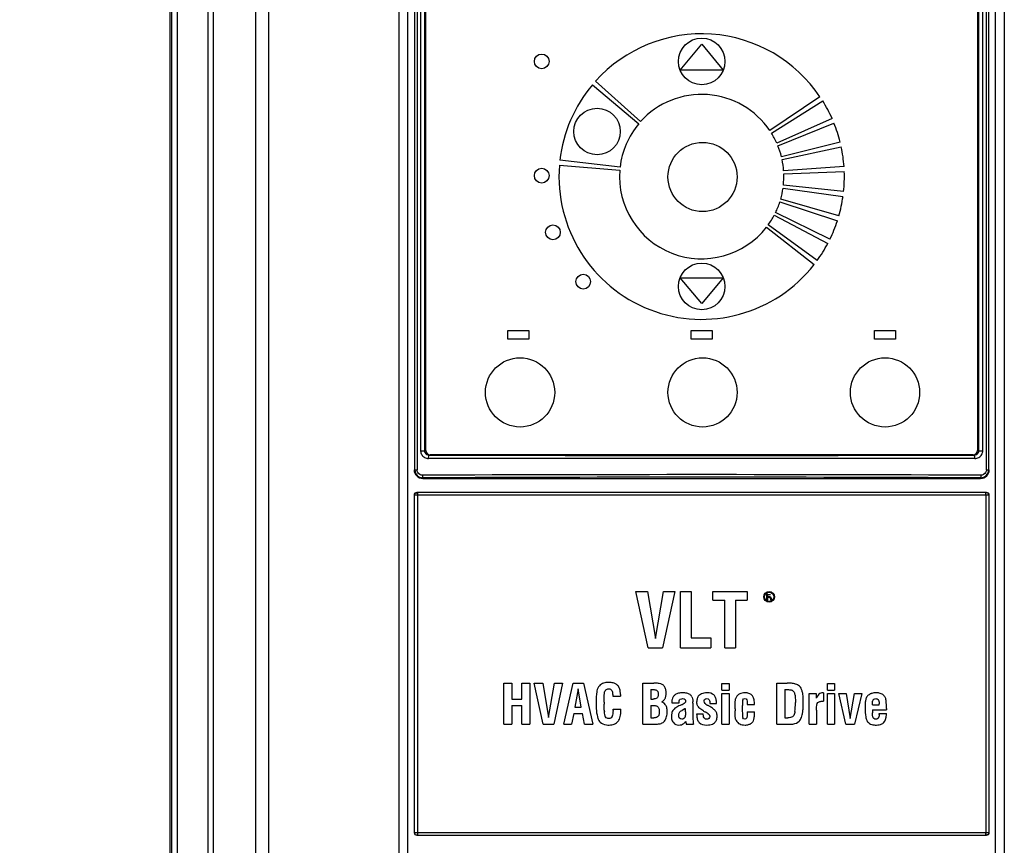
# Model space of a CAD drawing. Header units: millimetres. Extents: x 0 to 594, y 0 to 420.
# Tile 5 of 41: x 87 to 110, y 255 to 274. Entities that reach past the tile are written whole.
import ezdxf

# ---------------------------------------------------------------- set-up
doc = ezdxf.new("R2010")
doc.units = ezdxf.units.MM
doc.header["$LTSCALE"] = 32.67
doc.layers.get('0').update_dxf_attribs({"linetype": 'CONTINUOUS'})
doc.styles.get("Standard").update_dxf_attribs({"font": 'txt', "width": 0.8})
doc.dimstyles.new('DIMSTYLE_1', dxfattribs={"dimtxt": 3.5, "dimasz": 3.5, "dimexe": 1, "dimexo": 0, "dimgap": 0.875, "dimtad": 1, "dimlfac": 5, "dimdsep": 46, "dimtxsty": 'STANDARD', "dimblk": '_FILLED', "dimblk1": '_FILLED', "dimblk2": '_FILLED', "dimcen": 0.09, "dimclrt": 5, "dimadec": 0, "dimazin": 0, "dimtp": 0.01, "dimtm": 0.01, "dimtfac": 1, "dimtofl": 0, "dimtmove": 0, "dimatfit": 3, "dimldrblk": '_FILLED', "dimfxl": 1, "dimtolj": 1, "dimarcsym": 0})

# ---------------------------------------------------------------- blocks, each defined once
blk = doc.blocks.new('_FILLED')
at = {"color": 0, "linetype": 'BYBLOCK'}
blk.add_solid([(0, 0), (-1, 0.1429), (-1, -0.1429)], dxfattribs=at)
blk = doc.blocks.new('*D3')
at = {"color": 2, "linetype": 'CONTINUOUS'}
for p, q in [((80.507, 287.424), (80.507, 244.442)), ((90.507, 287.424), (90.507, 244.442)), ((85.507, 245.442), (62.21, 245.442)), ((80.507, 245.442), (85.507, 245.442)), ((90.507, 245.442), (85.507, 245.442))]:
    blk.add_line(p, q, dxfattribs=at)
at = {"color": 2, "linetype": 'CONTINUOUS', "xscale": 3.5, "yscale": 3.5, "zscale": 3.5, "rotation": 180}
blk.add_blockref('_FILLED', (80.507, 245.442), dxfattribs=at)
at = {"color": 2, "linetype": 'CONTINUOUS', "xscale": 3.5, "yscale": 3.5, "zscale": 3.5}
blk.add_blockref('_FILLED', (90.507, 245.442), dxfattribs=at)
at = {"color": 5, "linetype": 'CONTINUOUS', "insert": (67.81, 249.817), "char_height": 3.5, "width": 5.6, "attachment_point": 3, "line_spacing_factor": 0.9}
blk.add_mtext('50', dxfattribs=at)

msp = doc.modelspace()

# ---------------------------------------------------------------- linework, layer by layer
at = {"color": 7, "linetype": 'CONTINUOUS'}
for p, q in [((90.5075, 287.4235), (90.5075, 190.2234)), ((96.0109, 190.5633), (96.0092, 283.0902)), ((109.604, 190.5677), (109.6057, 283.0902)), ((96.3082, 280.9468), (96.3082, 264.2268)), ((96.3965, 280.9468), (96.3965, 264.2268)), ((96.4275, 264.2354), (96.4275, 280.8954)), ((109.1875, 280.8954), (109.1875, 264.2354)), ((109.2184, 264.2268), (109.2184, 280.9468)), ((109.3067, 264.2268), (109.3067, 280.9468)), ((102.3075, 273.0264), (102.8075, 273.6223)), ((102.8075, 273.6223), (103.3075, 273.0264)), ((103.3075, 273.0264), (102.3075, 273.0264)), ((100.2795, 272.6852), (101.352, 271.7853)), ((101.3955, 271.8354), (100.3551, 272.7722)), ((105.5433, 272.4094), (104.3826, 271.6265)), ((104.4187, 271.5709), (105.606, 272.3128)), ((105.8222, 271.9063), (104.5432, 271.3368)), ((104.5691, 271.2758), (105.8672, 271.8002)), ((106.0094, 271.3624), (104.651, 271.0237)), ((104.6659, 270.9591), (106.0353, 271.2501)), ((99.5179, 270.8268), (100.9135, 270.7153)), ((100.9199, 270.7813), (99.5291, 270.9414)), ((106.0994, 270.7942), (104.7028, 270.6966)), ((104.7063, 270.6303), (106.1054, 270.6792)), ((104.689, 270.2996), (106.0753, 270.1048)), ((106.0894, 270.2191), (104.697, 270.3654)), ((104.6145, 269.9769), (105.9459, 269.5443)), ((105.9796, 269.6544), (104.6339, 270.0403)), ((104.4851, 269.672), (105.7212, 269.0148)), ((105.7735, 269.1174), (104.5152, 269.7311)), ((104.3047, 269.3943), (105.4079, 268.5323)), ((105.4772, 268.6243), (104.3446, 269.4472)), ((102.8075, 267.6285), (102.3075, 268.2244)), ((102.3075, 268.2244), (103.3075, 268.2244)), ((103.3075, 268.2244), (102.8075, 267.6285)), ((98.3275, 266.8054), (98.3275, 267.0054)), ((98.3275, 267.0054), (98.8075, 267.0054)), ((98.8075, 267.0054), (98.8075, 266.8054)), ((102.5675, 266.8054), (102.5675, 267.0054)), ((102.5675, 267.0054), (103.0475, 267.0054)), ((103.0475, 267.0054), (103.0475, 266.8054)), ((106.8075, 266.8054), (106.8075, 267.0054)), ((106.8075, 267.0054), (107.2875, 267.0054)), ((107.2875, 267.0054), (107.2875, 266.8054)), ((98.8075, 266.8054), (98.3275, 266.8054)), ((103.0475, 266.8054), (102.5675, 266.8054)), ((107.2875, 266.8054), (106.8075, 266.8054)), ((109.0875, 264.1354), (96.5275, 264.1354)), ((109.1265, 264.0468), (96.4884, 264.0468)), ((96.4885, 264.0468), (96.4974, 264.1255)), ((96.3575, 263.5868), (109.2575, 263.5868)), ((109.3974, 263.2614), (96.2175, 263.2614)), ((101.57, 259.6754), (101.2867, 260.9754)), ((101.2867, 260.9754), (101.5572, 260.9754)), ((101.5572, 260.9754), (101.7384, 259.8847)), ((101.7384, 259.8847), (101.9231, 260.9754)), ((102.1843, 260.9754), (101.9009, 259.6754)), ((101.9231, 260.9754), (102.1843, 260.9754)), ((102.3153, 259.6754), (102.3153, 260.9754)), ((102.3153, 260.9754), (102.5654, 260.9754)), ((102.5654, 260.9754), (102.5654, 259.9034)), ((103.0648, 260.7712), (103.0648, 260.9754)), ((103.0648, 260.9754), (103.8629, 260.9754)), ((103.8629, 260.9754), (103.8629, 260.7712)), ((103.0648, 260.7712), (103.3388, 260.7712)), ((103.3388, 259.6754), (103.3388, 260.7712)), ((103.5889, 260.7712), (103.5889, 259.6754)), ((103.5889, 260.7712), (103.8629, 260.7712)), ((104.3115, 260.7734), (104.3115, 260.9234)), ((104.3115, 260.9234), (104.3302, 260.9234)), ((104.3115, 260.7734), (104.3302, 260.7734)), ((104.3302, 260.9075), (104.3302, 260.8596)), ((104.3302, 260.9075), (104.3958, 260.9075)), ((104.3302, 260.8596), (104.4021, 260.8596)), ((104.3302, 260.8404), (104.3302, 260.7734)), ((104.3302, 260.8404), (104.3833, 260.8404)), ((104.3833, 260.8404), (104.4083, 260.7734)), ((104.4021, 260.8468), (104.4302, 260.7734)), ((104.4083, 260.7734), (104.4302, 260.7734)), ((102.5654, 259.9034), (103.0172, 259.9034)), ((103.0172, 259.9034), (103.0172, 259.6754)), ((101.57, 259.6754), (101.9009, 259.6754)), ((102.3153, 259.6754), (103.0172, 259.6754)), ((103.3388, 259.6754), (103.5889, 259.6754)), ((98.2308, 257.9054), (98.2308, 258.8554)), ((98.2308, 258.8554), (98.4135, 258.8554)), ((98.4135, 258.8554), (98.4135, 258.4861)), ((98.651, 258.4861), (98.651, 258.8554)), ((98.651, 258.8554), (98.8338, 258.8554)), ((98.8338, 258.8554), (98.8338, 257.9054)), ((99.1434, 257.9054), (98.9364, 258.8554)), ((98.9364, 258.8554), (99.1341, 258.8554)), ((99.1341, 258.8554), (99.2666, 258.0584)), ((99.2666, 258.0584), (99.4015, 258.8554)), ((99.5923, 258.8554), (99.3853, 257.9054)), ((99.4015, 258.8554), (99.5923, 258.8554)), ((99.6172, 257.9054), (99.8336, 258.8554)), ((99.8336, 258.8554), (100.0717, 258.8554)), ((99.9505, 258.7224), (99.8727, 258.3008)), ((100.0226, 258.3008), (99.9505, 258.7224)), ((100.0717, 258.8554), (100.288, 257.9054)), ((101.4494, 257.9054), (101.4494, 258.8554)), ((101.4494, 258.8554), (101.7, 258.8554)), ((101.6322, 258.7062), (101.6322, 258.488)), ((101.6322, 258.7062), (101.6851, 258.7062)), ((103.2723, 258.6913), (103.2723, 258.8473)), ((103.2723, 258.8473), (103.4408, 258.8473)), ((103.2723, 258.6913), (103.4408, 258.6913)), ((103.4408, 258.8473), (103.4408, 258.6913)), ((104.5463, 257.9054), (104.5463, 258.8554)), ((104.5463, 258.8554), (104.7844, 258.8554)), ((104.7291, 258.7062), (104.7291, 258.0546)), ((104.7291, 258.7062), (104.7937, 258.7062)), ((105.7139, 258.6913), (105.7139, 258.8473)), ((105.7139, 258.8473), (105.8824, 258.8473)), ((105.7139, 258.6913), (105.8824, 258.6913)), ((105.8824, 258.8473), (105.8824, 258.6913)), ((98.4135, 258.4861), (98.651, 258.4861)), ((100.7505, 258.5545), (100.9334, 258.5545)), ((100.9322, 258.5893), (100.9334, 258.5545)), ((101.6322, 258.488), (101.6857, 258.488)), ((103.2723, 257.9054), (103.2723, 258.6142)), ((103.2723, 258.6142), (103.4408, 258.6142)), ((103.4408, 258.6142), (103.4408, 257.9054)), ((105.2948, 257.9054), (105.2948, 258.6142)), ((105.2948, 258.6142), (105.4552, 258.6142)), ((105.4552, 258.6142), (105.4552, 258.5048)), ((105.5945, 258.4397), (105.6212, 258.4407)), ((105.6212, 258.6335), (105.6013, 258.6327)), ((105.6212, 258.6335), (105.6212, 258.4407)), ((105.7139, 257.9054), (105.7139, 258.6142)), ((105.7139, 258.6142), (105.8824, 258.6142)), ((105.8824, 258.6142), (105.8824, 257.9054)), ((106.1435, 257.9054), (105.9762, 258.6142)), ((105.9762, 258.6142), (106.1522, 258.6142)), ((106.1522, 258.6142), (106.2411, 258.0378)), ((106.2411, 258.0378), (106.3381, 258.6142)), ((106.3381, 258.6142), (106.5122, 258.6142)), ((106.5122, 258.6142), (106.3449, 257.9054)), ((98.4135, 258.3369), (98.4135, 257.9054)), ((98.4135, 258.3369), (98.651, 258.3369)), ((98.651, 257.9054), (98.651, 258.3369)), ((99.8727, 258.3008), (100.0226, 258.3008)), ((100.7575, 258.2256), (100.7581, 258.2542)), ((100.7581, 258.2542), (100.9409, 258.2542)), ((100.9409, 258.2349), (100.9409, 258.2542)), ((101.6322, 258.3388), (101.6322, 258.0546)), ((101.6322, 258.3388), (101.6857, 258.3388)), ((102.1147, 258.3997), (102.2837, 258.3997)), ((102.415, 258.2586), (102.3534, 258.2268)), ((102.4367, 258.2206), (102.4367, 258.2704)), ((102.6052, 258.3904), (102.6052, 258.0745)), ((102.9975, 258.4078), (102.9982, 258.3873)), ((102.9982, 258.3873), (103.1499, 258.3873)), ((103.8617, 258.3599), (104.0302, 258.3599)), ((105.4633, 258.2337), (105.4633, 257.9054)), ((106.7546, 258.2356), (107.081, 258.2356)), ((106.7547, 258.3574), (106.9126, 258.3574)), ((107.081, 258.2697), (107.081, 258.2356)), ((99.8479, 258.1516), (99.7981, 257.9054)), ((99.8479, 258.1516), (100.0481, 258.1516)), ((100.0966, 257.9054), (100.0481, 258.1516)), ((101.6322, 258.0546), (101.6994, 258.0546)), ((102.6904, 258.1466), (102.8441, 258.1466)), ((103.8617, 258.1914), (104.0302, 258.1914)), ((104.0302, 258.1734), (104.0302, 258.1914)), ((104.7291, 258.0546), (104.7987, 258.0546)), ((106.9126, 258.1311), (106.9126, 258.156)), ((106.9126, 258.156), (107.081, 258.156)), ((107.0798, 258.1311), (107.081, 258.156)), ((98.2308, 257.9054), (98.4135, 257.9054)), ((98.651, 257.9054), (98.8338, 257.9054)), ((99.1434, 257.9054), (99.3853, 257.9054)), ((99.6172, 257.9054), (99.7981, 257.9054)), ((100.0966, 257.9054), (100.288, 257.9054)), ((101.4494, 257.9054), (101.6907, 257.9054)), ((102.4255, 257.9489), (102.4423, 257.9657)), ((102.4423, 257.9657), (102.451, 257.9054)), ((102.451, 257.9054), (102.6164, 257.9054)), ((103.2723, 257.9054), (103.4408, 257.9054)), ((104.5463, 257.9054), (104.8528, 257.9054)), ((105.2948, 257.9054), (105.4633, 257.9054)), ((105.7139, 257.9054), (105.8824, 257.9054)), ((106.1435, 257.9054), (106.3449, 257.9054)), ((96.2175, 255.3414), (109.3974, 255.3414))]:
    msp.add_line(p, q, dxfattribs=at)
at = {"color": 9, "linetype": 'CONTINUOUS'}
for p, q in [((90.5571, 190.2234), (90.5571, 287.3739)), ((90.6741, 287.3678), (90.6741, 190.2234)), ((91.3946, 190.2234), (91.3946, 286.7992)), ((91.5116, 286.6166), (91.5116, 190.2261)), ((92.7925, 285.3499), (92.7925, 190.3686)), ((92.4929, 190.6686), (92.4929, 285.0513)), ((95.8092, 190.6686), (95.8092, 283.1104)), ((109.8057, 283.1104), (109.8057, 190.6686)), ((96.1716, 263.7868), (96.1716, 281.3868)), ((96.2245, 281.3868), (96.2245, 263.7868)), ((109.3904, 263.7868), (109.3904, 281.3868)), ((109.4433, 281.3868), (109.4433, 263.7868)), ((96.3082, 264.2268), (96.3965, 264.2268)), ((109.2184, 264.2268), (109.3067, 264.2268)), ((96.4975, 264.1268), (96.4975, 264.1255)), ((109.1175, 264.1255), (109.1175, 264.1268)), ((96.1716, 263.7868), (96.2245, 263.7868)), ((109.3904, 263.7868), (109.4433, 263.7868)), ((96.3575, 263.6014), (96.3575, 263.5868)), ((109.2575, 263.5868), (109.2575, 263.6014)), ((96.1643, 255.4014), (96.1643, 263.2014)), ((109.4506, 263.2014), (96.1643, 263.2014)), ((96.2349, 263.2014), (96.2349, 255.4014)), ((109.38, 263.2014), (109.38, 255.4014)), ((109.4506, 263.2014), (109.4506, 255.4014)), ((96.1643, 255.4014), (109.4506, 255.4014))]:
    msp.add_line(p, q, dxfattribs=at)
at = {"color": 7, "linetype": 'CONTINUOUS'}
for centre, radius in [((102.8075, 273.2254), 0.5381), ((99.1075, 273.2254), 0.17), ((100.3875, 271.6054), 0.5381), ((102.8275, 270.5554), 0.8), ((99.1075, 270.5854), 0.17), ((99.3675, 269.2754), 0.17), ((102.8075, 268.0254), 0.5381), ((100.0675, 268.1354), 0.17), ((98.6075, 265.5754), 0.8), ((102.8275, 265.5754), 0.8), ((107.0475, 265.5754), 0.8), ((104.3675, 260.8504), 0.125), ((104.3675, 260.8504), 0.105)]:
    msp.add_circle(centre, radius, dxfattribs=at)
for centre, radius, start, end in [((102.8075, 270.564), 3.3, 34, 138), ((102.8075, 270.564), 3.3, 140, 173.43289), ((102.8075, 270.564), 1.9, 34, 138), ((102.8075, 270.564), 3.3, 24, 32), ((102.8075, 270.564), 1.9, 140, 173.43289), ((102.8075, 270.564), 3.3, 14, 22), ((102.8075, 270.564), 1.9, 24, 32), ((102.8075, 270.564), 1.9, 14, 22), ((102.8075, 270.564), 3.3, 4, 12), ((102.8075, 270.564), 3.3, 175.43289, 322), ((102.8075, 270.564), 1.9, 4, 12), ((102.8075, 270.564), 1.9, 175.43289, 322), ((102.8075, 270.564), 1.9, 354, 2), ((102.8075, 270.564), 3.3, 354, 2), ((102.8075, 270.564), 1.9, 344, 352), ((102.8075, 270.564), 3.3, 344, 352), ((102.8075, 270.564), 1.9, 334, 342), ((102.8075, 270.564), 1.9, 324, 332), ((102.8075, 270.564), 3.3, 334, 342), ((102.8075, 270.564), 3.3, 324, 332), ((96.5275, 264.2354), 0.1, 180, 270), ((109.0875, 264.2354), 0.1, 270, 360), ((109.13, 264.227), 0.1767, 352.70403, 359.91322), ((96.3575, 263.7868), 0.2, 180, 270), ((109.2575, 263.7868), 0.2, 270, 360), ((96.357, 263.7827), 0.1812, 263.20356, 270.13281), ((100.6682, 258.656), 0.0669, 42.21282, 60.51699), ((100.7398, 258.6844), 0.1713, 40.1364, 46.55673), ((101.7012, 257.7507), 1.1048, 87.69904, 90.06133), ((101.816, 258.6877), 0.1576, 35.10128, 48.29994), ((101.6986, 258.6346), 0.2868, 14.76935, 22.45925), ((101.6848, 258.631), 0.3011, 7.25045, 14.757), ((101.662, 258.6282), 0.324, 359.94783, 7.24045), ((103.7804, 258.4251), 0.2041, 117.59098, 133.033), ((106.8105, 258.385), 0.2439, 112.47397, 117.95072), ((106.8178, 258.3675), 0.2629, 107.3834, 112.47029), ((105.7202, 258.4179), 5.171, 179.98803, 180.55858), ((101.9646, 258.3135), 1.4134, 183.22114, 184.76895), ((102.1191, 258.908), 0.5964, 291.64703, 293.95427), ((101.1641, 258.2201), 1.2726, 358.76389, 0.02557), ((101.7555, 258.3913), 0.8498, 359.93575, 2.36478), ((102.0974, 256.815), 1.7489, 60.0289, 60.93278), ((102.2328, 257.0496), 1.4779, 59.02648, 60.03037), ((107.9864, 258.2591), 4.4081, 179.98289, 180.60323), ((108.6187, 258.261), 4.872, 179.67317, 180.00655), ((108.1325, 258.2583), 4.3858, 179.97259, 180.6927), ((107.5438, 258.2672), 3.797, 179.27689, 179.6745), ((106.6586, 258.2785), 2.9118, 178.7977, 179.2788), ((108.2359, 258.2954), 1.6497, 178.30343, 180.04803), ((100.7122, 258.1512), 0.3241, 200.58543, 203.33685), ((104.2278, 258.0727), 1.6226, 179.93669, 182.05351), ((102.068, 256.6898), 1.7084, 60.37275, 61.27274), ((107.9285, 258.2005), 1.1745, 179.95954, 181.44576), ((103.3482, 258.0236), 0.7413, 185.03179, 187.63396), ((103.1736, 258.0006), 0.5653, 187.66989, 189.68994), ((103.823, 258.1306), 0.2425, 286.32844, 295.20964), ((103.8579, 258.0566), 0.1607, 295.20233, 308.1784)]:
    msp.add_arc(centre, radius, start, end, dxfattribs=at)
at = {"color": 9, "linetype": 'CONTINUOUS'}
for centre, radius, start, end in [((102.8075, -1335.0554), 1598.7298, 89.7685943, 90.2314057), ((102.8075, -1331.6896), 1595.304, 89.7683459, 90.2316541)]:
    msp.add_arc(centre, radius, start, end, dxfattribs=at)
at = {"color": 7, "linetype": 'CONTINUOUS'}
for centre, major_axis, ratio, start_param, end_param in [((102.8075, 265.0786), (54.9598, 0), 0.0174577, 4.5973241, 4.8274539), ((96.2175, 263.2014), (0.06, 0), 0.9998477, 1.5707963, 3.1415927), ((109.3974, 263.2014), (0.06, 0), 0.9998477, 0, 1.5707963), ((96.2175, 255.4014), (-0.06, 0), 0.9998477, 0, 1.5707963), ((109.3974, 255.4014), (0.06, 0), 0.9998477, -1.5707963, 0)]:
    msp.add_ellipse(centre, major_axis=major_axis, ratio=ratio, start_param=start_param, end_param=end_param, dxfattribs=at)
for points in [[(96.3082, 264.2268), (96.3082, 264.1957), (96.3169, 264.1637), (96.3324, 264.1367)], [(96.3324, 264.1367), (96.3479, 264.1098), (96.3714, 264.0863), (96.3983, 264.0709)], [(96.3965, 264.2268), (96.3965, 264.1932), (96.4175, 264.1564), (96.4465, 264.1395)], [(96.4465, 264.1395), (96.4617, 264.1306), (96.4798, 264.1255), (96.4975, 264.1255)], [(109.1175, 264.1255), (109.1512, 264.1256), (109.1882, 264.147), (109.2049, 264.1763)], [(109.2049, 264.1763), (109.2136, 264.1914), (109.2184, 264.2094), (109.2184, 264.2268)], [(109.217, 264.0711), (109.244, 264.0867), (109.2675, 264.1103), (109.2829, 264.1373)], [(109.2829, 264.1373), (109.2946, 264.1579), (109.3023, 264.1812), (109.3053, 264.2046)], [(96.3983, 264.0709), (96.4253, 264.0554), (96.4573, 264.0468), (96.4884, 264.0468)], [(109.1264, 264.0468), (109.1234, 264.073), (109.1204, 264.0992), (109.1177, 264.1255)], [(109.1265, 264.0468), (109.1578, 264.0468), (109.1899, 264.0555), (109.217, 264.0711)], [(96.1716, 263.7868), (96.1716, 263.7249), (96.2108, 263.6569), (96.2645, 263.6261)], [(109.2575, 263.6014), (109.3194, 263.6012), (109.3876, 263.6404), (109.4185, 263.694)], [(109.4185, 263.694), (109.4344, 263.7218), (109.4433, 263.7548), (109.4433, 263.7868)], [(96.2645, 263.6261), (96.2861, 263.6137), (96.3108, 263.6056), (96.3356, 263.6027)], [(96.1643, 263.2014), (96.1643, 263.2213), (96.174, 263.2532), (96.1939, 263.2532)], [(100.3926, 258.7056), (100.3881, 258.6909), (100.3842, 258.6731), (100.3809, 258.6519)], [(100.4065, 258.7415), (100.4011, 258.7303), (100.3965, 258.7183), (100.3926, 258.7056)], [(100.4889, 258.8323), (100.4527, 258.8107), (100.4252, 258.7804), (100.4065, 258.7415)], [(100.5372, 258.8551), (100.5201, 258.8489), (100.504, 258.8413), (100.4889, 258.8323)], [(100.6536, 258.8741), (100.611, 258.8741), (100.5721, 258.8676), (100.5372, 258.8551)], [(100.5579, 258.6125), (100.5612, 258.6378), (100.5655, 258.657), (100.5708, 258.6702)], [(100.5708, 258.6702), (100.5807, 258.695), (100.5971, 258.7116), (100.6199, 258.7195)], [(100.6199, 258.7195), (100.6302, 258.723), (100.6419, 258.7249), (100.6549, 258.7249)], [(100.717, 258.87), (100.6972, 258.8727), (100.6761, 258.8741), (100.6536, 258.8741)], [(100.6549, 258.7249), (100.6732, 258.7249), (100.6886, 258.7213), (100.7011, 258.7142)], [(100.8022, 258.846), (100.7774, 258.8575), (100.749, 258.8655), (100.717, 258.87)], [(100.7177, 258.7009), (100.7225, 258.6956), (100.7266, 258.6895), (100.73, 258.6825)], [(100.73, 258.6825), (100.7349, 258.6724), (100.7389, 258.6609), (100.7421, 258.6482)], [(100.8576, 258.8088), (100.8417, 258.8238), (100.8233, 258.8361), (100.8022, 258.846)], [(100.8883, 258.7703), (100.8829, 258.7792), (100.8771, 258.7873), (100.8707, 258.7948)], [(100.9257, 258.6586), (100.9187, 258.7034), (100.9062, 258.7407), (100.8883, 258.7703)], [(101.6851, 258.7062), (101.7166, 258.7062), (101.7413, 258.7019), (101.7592, 258.6937)], [(101.8258, 258.8467), (101.8031, 258.8506), (101.7764, 258.8533), (101.7455, 258.8545)], [(101.7592, 258.6937), (101.7659, 258.6906), (101.7717, 258.6868), (101.7765, 258.6826)], [(101.7765, 258.6826), (101.7823, 258.6773), (101.7873, 258.671), (101.7913, 258.6635)], [(101.8902, 258.8268), (101.8748, 258.8353), (101.8533, 258.8419), (101.8258, 258.8467)], [(101.9208, 258.8054), (101.9117, 258.8135), (101.9015, 258.8207), (101.8902, 258.8268)], [(101.9636, 258.7441), (101.9585, 258.7565), (101.9523, 258.7679), (101.9449, 258.7783)], [(104.8556, 258.8533), (104.8335, 258.8547), (104.8097, 258.8554), (104.7844, 258.8554)], [(104.7937, 258.7062), (104.8277, 258.7062), (104.8554, 258.7035), (104.8769, 258.6982)], [(104.9507, 258.8412), (104.9232, 258.847), (104.8915, 258.8511), (104.8556, 258.8533)], [(104.8769, 258.6982), (104.8852, 258.6962), (104.8925, 258.6937), (104.8989, 258.6908)], [(104.8989, 258.6908), (104.906, 258.6877), (104.9119, 258.6841), (104.9167, 258.6799)], [(104.9167, 258.6799), (104.9237, 258.6739), (104.93, 258.6664), (104.9357, 258.6575)], [(104.9776, 258.8346), (104.9691, 258.837), (104.9602, 258.8392), (104.9507, 258.8412)], [(105.0267, 258.8154), (105.0128, 258.8228), (104.9964, 258.8292), (104.9776, 258.8346)], [(105.0702, 258.7837), (105.0574, 258.7963), (105.0429, 258.8068), (105.0267, 258.8154)], [(105.1046, 258.739), (105.0949, 258.756), (105.0834, 258.7709), (105.0702, 258.7837)], [(105.1294, 258.6795), (105.123, 258.7015), (105.1147, 258.7214), (105.1046, 258.739)], [(105.1463, 258.5978), (105.142, 258.6286), (105.1363, 258.6558), (105.1294, 258.6795)], [(100.3809, 258.6519), (100.3712, 258.5904), (100.3664, 258.5011), (100.3664, 258.3835)], [(100.5492, 258.419), (100.5492, 258.5027), (100.552, 258.5673), (100.5579, 258.6125)], [(100.7421, 258.6482), (100.7449, 258.6365), (100.7471, 258.6238), (100.7485, 258.61)], [(100.9322, 258.5893), (100.9313, 258.6141), (100.9291, 258.6372), (100.9257, 258.6586)], [(101.7112, 258.4891), (101.7033, 258.4883), (101.6948, 258.488), (101.6857, 258.488)], [(101.7344, 258.4928), (101.7273, 258.4911), (101.7196, 258.4899), (101.7112, 258.4891)], [(101.7715, 258.5097), (101.7621, 258.5019), (101.7497, 258.4963), (101.7344, 258.4928)], [(101.786, 258.5265), (101.7819, 258.5199), (101.7771, 258.5143), (101.7715, 258.5097)], [(101.796, 258.5493), (101.7934, 258.5407), (101.79, 258.5331), (101.786, 258.5265)], [(101.7913, 258.6635), (101.7953, 258.6559), (101.7983, 258.6473), (101.8003, 258.6375)], [(101.8015, 258.5764), (101.8003, 258.5664), (101.7985, 258.5574), (101.796, 258.5493)], [(101.8003, 258.6375), (101.8022, 258.6282), (101.8032, 258.618), (101.8032, 258.6067)], [(101.8032, 258.6067), (101.8032, 258.5958), (101.8026, 258.5857), (101.8015, 258.5764)], [(101.8865, 258.4233), (101.8964, 258.4308), (101.9055, 258.4382), (101.9138, 258.4454)], [(101.9138, 258.4454), (101.9224, 258.4531), (101.9302, 258.4606), (101.937, 258.4681)], [(101.937, 258.4681), (101.9442, 258.4759), (101.9504, 258.4837), (101.9556, 258.4914)], [(101.9556, 258.4914), (101.961, 258.4995), (101.9653, 258.5075), (101.9684, 258.5154)], [(101.9684, 258.5154), (101.9724, 258.5255), (101.9758, 258.5368), (101.9785, 258.5491)], [(101.9785, 258.5491), (101.9809, 258.5605), (101.9828, 258.5728), (101.9841, 258.586)], [(101.9841, 258.586), (101.9853, 258.5991), (101.986, 258.6131), (101.986, 258.6279)], [(102.1173, 258.44), (102.116, 258.4274), (102.1151, 258.414), (102.1147, 258.3997)], [(102.1231, 258.4768), (102.1207, 258.4655), (102.1188, 258.4532), (102.1173, 258.44)], [(102.1459, 258.5376), (102.136, 258.5219), (102.1283, 258.5016), (102.1231, 258.4768)], [(102.1673, 258.5646), (102.1592, 258.5563), (102.152, 258.5473), (102.1459, 258.5376)], [(102.2298, 258.6072), (102.2047, 258.5956), (102.1839, 258.5815), (102.1673, 258.5646)], [(102.2707, 258.6217), (102.256, 258.6178), (102.2423, 258.613), (102.2298, 258.6072)], [(102.3677, 258.6328), (102.3314, 258.6328), (102.299, 258.6291), (102.2707, 258.6217)], [(102.2955, 258.4662), (102.3044, 258.4805), (102.3181, 258.4899), (102.3367, 258.4943)], [(102.3367, 258.4943), (102.345, 258.4963), (102.3543, 258.4973), (102.3646, 258.4973)], [(102.3646, 258.4973), (102.3919, 258.4973), (102.4112, 258.4901), (102.4221, 258.4758)], [(102.4628, 258.6226), (102.435, 258.6294), (102.4034, 258.6328), (102.3677, 258.6328)], [(102.4221, 258.4758), (102.4294, 258.4664), (102.433, 258.4538), (102.433, 258.4382)], [(102.5039, 258.6086), (102.4913, 258.6142), (102.4776, 258.6189), (102.4628, 258.6226)], [(102.5371, 258.5902), (102.5272, 258.597), (102.5161, 258.6031), (102.5039, 258.6086)], [(102.5815, 258.5426), (102.5713, 258.5612), (102.5564, 258.577), (102.5371, 258.5902)], [(102.5815, 258.5426), (102.5885, 258.5297), (102.5941, 258.5124), (102.598, 258.4905)], [(102.598, 258.4905), (102.5997, 258.4811), (102.6011, 258.4709), (102.6022, 258.4598)], [(102.6022, 258.4598), (102.6032, 258.4494), (102.604, 258.4383), (102.6045, 258.4264)], [(102.7001, 258.4883), (102.6961, 258.4713), (102.6941, 258.453), (102.6941, 258.4333)], [(102.7103, 258.5191), (102.7061, 258.5094), (102.7027, 258.4991), (102.7001, 258.4883)], [(102.7569, 258.5806), (102.7362, 258.5635), (102.7207, 258.543), (102.7103, 258.5191)], [(102.8031, 258.6092), (102.7861, 258.6015), (102.7708, 258.592), (102.7569, 258.5806)], [(102.9279, 258.6328), (102.8794, 258.6328), (102.8379, 258.625), (102.8031, 258.6092)], [(102.8626, 258.4389), (102.8626, 258.4543), (102.866, 258.4667), (102.8729, 258.4761)], [(102.8729, 258.4761), (102.8831, 258.4901), (102.9012, 258.4973), (102.9273, 258.4973)], [(102.9273, 258.4973), (102.9514, 258.4973), (102.9689, 258.4893), (102.9804, 258.4734)], [(103.0896, 258.5825), (103.0523, 258.6161), (102.9982, 258.6328), (102.9279, 258.6328)], [(102.9804, 258.4734), (102.9877, 258.4632), (102.9926, 258.4499), (102.9952, 258.4333)], [(103.1111, 258.5567), (103.1047, 258.5667), (103.0975, 258.5753), (103.0896, 258.5825)], [(103.1393, 258.4825), (103.1328, 258.5127), (103.1234, 258.5374), (103.1111, 258.5567)], [(103.1499, 258.3873), (103.1487, 258.4235), (103.1452, 258.4553), (103.1393, 258.4825)], [(103.5782, 258.2604), (103.5782, 258.3535), (103.5807, 258.4207), (103.5862, 258.4618)], [(103.5862, 258.4618), (103.5879, 258.4748), (103.5899, 258.4852), (103.5922, 258.493)], [(103.6044, 258.5244), (103.5996, 258.5145), (103.5955, 258.5041), (103.5922, 258.493)], [(103.6412, 258.5742), (103.6259, 258.56), (103.6137, 258.5433), (103.6044, 258.5244)], [(103.7409, 258.6259), (103.721, 258.6214), (103.7027, 258.6147), (103.6859, 258.6059)], [(103.807, 258.6328), (103.7834, 258.6328), (103.7613, 258.6305), (103.7409, 258.6259)], [(103.7592, 258.4662), (103.7558, 258.4582), (103.7531, 258.443), (103.7512, 258.4206)], [(103.7592, 258.4662), (103.7679, 258.4867), (103.7834, 258.4973), (103.8064, 258.4973)], [(103.8064, 258.4973), (103.8269, 258.4973), (103.8412, 258.4874), (103.8493, 258.4675)], [(103.8557, 258.6293), (103.8403, 258.6317), (103.8241, 258.6328), (103.807, 258.6328)], [(103.8493, 258.4675), (103.855, 258.4534), (103.8589, 258.4335), (103.8606, 258.4072)], [(103.937, 258.6018), (103.9134, 258.6154), (103.8862, 258.6247), (103.8557, 258.6293)], [(103.9689, 258.5781), (103.9596, 258.5869), (103.949, 258.5948), (103.937, 258.6018)], [(104.0085, 258.5166), (104.0002, 258.5404), (103.9871, 258.561), (103.9689, 258.5781)], [(104.0202, 258.4692), (104.017, 258.4873), (104.0131, 258.5031), (104.0085, 258.5166)], [(104.0302, 258.3599), (104.0287, 258.4026), (104.0254, 258.4391), (104.0202, 258.4692)], [(104.9357, 258.6575), (104.9412, 258.649), (104.9461, 258.6391), (104.9503, 258.6278)], [(104.9503, 258.6278), (104.9544, 258.6172), (104.9578, 258.6054), (104.9607, 258.5924)], [(104.9607, 258.5924), (104.9641, 258.5765), (104.967, 258.5576), (104.9692, 258.5355)], [(104.9692, 258.5355), (104.9711, 258.5174), (104.9725, 258.4971), (104.9734, 258.4748)], [(104.9734, 258.4748), (104.9742, 258.4542), (104.9746, 258.4319), (104.9746, 258.4078)], [(105.1574, 258.4096), (105.1574, 258.4825), (105.1537, 258.5453), (105.1463, 258.5978)], [(105.4782, 258.5479), (105.4701, 258.535), (105.4624, 258.5206), (105.4552, 258.5048)], [(105.5664, 258.626), (105.5329, 258.6144), (105.5034, 258.5884), (105.4782, 258.5479)], [(105.6013, 258.6327), (105.5893, 258.6321), (105.5776, 258.6298), (105.5664, 258.626)], [(106.6003, 258.4733), (106.5952, 258.4509), (106.5915, 258.4234), (106.5892, 258.3909)], [(106.6111, 258.5084), (106.607, 258.4986), (106.6034, 258.4869), (106.6003, 258.4733)], [(106.6318, 258.5453), (106.6236, 258.534), (106.6167, 258.5217), (106.6111, 258.5084)], [(106.6962, 258.6005), (106.6697, 258.5864), (106.6481, 258.5679), (106.6318, 258.5453)], [(106.8417, 258.6328), (106.8037, 258.6328), (106.7695, 258.6279), (106.7392, 258.6184)], [(106.7553, 258.3931), (106.7567, 258.4198), (106.7604, 258.4408), (106.7666, 258.4558)], [(106.7666, 258.4558), (106.769, 258.4619), (106.7719, 258.467), (106.7752, 258.4712)], [(106.7752, 258.4712), (106.7843, 258.4828), (106.7959, 258.4906), (106.8104, 258.4944)], [(106.8104, 258.4944), (106.8176, 258.4963), (106.8256, 258.4973), (106.8342, 258.4973)], [(106.8342, 258.4973), (106.8427, 258.4973), (106.8505, 258.4964), (106.8576, 258.4946)], [(106.8926, 258.6293), (106.8765, 258.6317), (106.8595, 258.6328), (106.8417, 258.6328)], [(106.8576, 258.4946), (106.8647, 258.4928), (106.8711, 258.4901), (106.8769, 258.4865)], [(106.8769, 258.4865), (106.8826, 258.4829), (106.8877, 258.4785), (106.892, 258.4731)], [(106.892, 258.4731), (106.8979, 258.4658), (106.9025, 258.4555), (106.9058, 258.4423)], [(106.9368, 258.6193), (106.9229, 258.6237), (106.9082, 258.6271), (106.8926, 258.6293)], [(106.9058, 258.4423), (106.9099, 258.426), (106.9119, 258.4052), (106.9119, 258.3798)], [(106.9778, 258.6018), (106.9651, 258.6088), (106.9514, 258.6146), (106.9368, 258.6193)], [(107.0122, 258.5776), (107.002, 258.5867), (106.9905, 258.5948), (106.9778, 258.6018)], [(107.0574, 258.5122), (107.0472, 258.5381), (107.032, 258.5599), (107.0122, 258.5776)], [(107.0666, 258.4801), (107.0639, 258.4929), (107.0609, 258.5036), (107.0574, 258.5122)], [(107.0791, 258.3639), (107.0769, 258.4129), (107.0727, 258.4516), (107.0666, 258.4801)], [(100.3664, 258.3835), (100.3664, 258.325), (100.3684, 258.2722), (100.3724, 258.225)], [(100.3724, 258.225), (100.379, 258.1467), (100.3911, 258.0841), (100.4088, 258.0372)], [(100.5534, 258.2341), (100.5512, 258.2717), (100.5499, 258.3162), (100.5494, 258.3675)], [(100.7575, 258.2256), (100.756, 258.1655), (100.7502, 258.1211), (100.7399, 258.0928)], [(100.9246, 258.0854), (100.9354, 258.1283), (100.9409, 258.1781), (100.9409, 258.2349)], [(101.6857, 258.3388), (101.7191, 258.3388), (101.7455, 258.3352), (101.7646, 258.3282)], [(101.7646, 258.3282), (101.7721, 258.3253), (101.7785, 258.322), (101.7838, 258.318)], [(101.7838, 258.318), (101.791, 258.3126), (101.7974, 258.3061), (101.8028, 258.2984)], [(101.8028, 258.2984), (101.8085, 258.2905), (101.8132, 258.2814), (101.8169, 258.2711)], [(101.8169, 258.2711), (101.8205, 258.2612), (101.8232, 258.2501), (101.8249, 258.2379)], [(101.8249, 258.2379), (101.8266, 258.2263), (101.8274, 258.2137), (101.8274, 258.2001)], [(101.9287, 258.3963), (101.9162, 258.406), (101.9022, 258.415), (101.8865, 258.4233)], [(101.9612, 258.3653), (101.952, 258.3763), (101.9412, 258.3867), (101.9287, 258.3963)], [(101.9831, 258.3317), (101.9774, 258.3435), (101.9701, 258.3547), (101.9612, 258.3653)], [(101.9983, 258.2917), (101.9942, 258.306), (101.9892, 258.3193), (101.9831, 258.3317)], [(102.0071, 258.2479), (102.0051, 258.2634), (102.0022, 258.278), (101.9983, 258.2917)], [(102.0102, 258.197), (102.0102, 258.2149), (102.0092, 258.2319), (102.0071, 258.2479)], [(102.1538, 258.2418), (102.1435, 258.2292), (102.1348, 258.2152), (102.1279, 258.1999)], [(102.1875, 258.2737), (102.1738, 258.2631), (102.1626, 258.2525), (102.1538, 258.2418)], [(102.2306, 258.3023), (102.2142, 258.2928), (102.1999, 258.2833), (102.1875, 258.2737)], [(102.2814, 258.3287), (102.2627, 258.3199), (102.2458, 258.3111), (102.2306, 258.3023)], [(102.3392, 258.3536), (102.3184, 258.3453), (102.2991, 258.337), (102.2814, 258.3287)], [(102.3188, 258.2042), (102.3287, 258.2125), (102.3402, 258.22), (102.3534, 258.2268)], [(102.4014, 258.3834), (102.3896, 258.3763), (102.3761, 258.3695), (102.3613, 258.3629)], [(102.4192, 258.3983), (102.4145, 258.3927), (102.4085, 258.3877), (102.4014, 258.3834)], [(102.4367, 258.2704), (102.4268, 258.2648), (102.42, 258.261), (102.415, 258.2586)], [(102.433, 258.4382), (102.433, 258.4227), (102.4284, 258.4092), (102.4192, 258.3983)], [(102.697, 258.3918), (102.6951, 258.4047), (102.6941, 258.4185), (102.6941, 258.4333)], [(102.7201, 258.3238), (102.7085, 258.343), (102.7008, 258.3655), (102.697, 258.3918)], [(102.7489, 258.2872), (102.737, 258.2995), (102.7274, 258.3117), (102.7201, 258.3238)], [(102.7878, 258.2527), (102.7729, 258.2644), (102.7599, 258.2758), (102.7489, 258.2872)], [(102.8349, 258.2199), (102.8174, 258.231), (102.8018, 258.2419), (102.7878, 258.2527)], [(102.8891, 258.1879), (102.8695, 258.1987), (102.8514, 258.2093), (102.8349, 258.2199)], [(102.8879, 258.3833), (102.8707, 258.3984), (102.8626, 258.4165), (102.8626, 258.4389)], [(102.8879, 258.3833), (102.8976, 258.3748), (102.9099, 258.3658), (102.9254, 258.3563)], [(102.9254, 258.3563), (102.932, 258.3522), (102.9392, 258.3479), (102.9471, 258.3436)], [(103.0353, 258.2905), (103.0224, 258.299), (103.0085, 258.3078), (102.9934, 258.3168)], [(102.9952, 258.4333), (102.9965, 258.4255), (102.9973, 258.417), (102.9975, 258.4078)], [(103.1046, 258.2375), (103.0871, 258.2538), (103.064, 258.2715), (103.0353, 258.2905)], [(103.1305, 258.2093), (103.1239, 258.2182), (103.1153, 258.2276), (103.1046, 258.2375)], [(103.5829, 258.0904), (103.5805, 258.1223), (103.579, 258.1631), (103.5785, 258.2127)], [(103.7512, 258.4206), (103.7494, 258.3998), (103.7482, 258.3728), (103.7475, 258.3396)], [(104.9638, 258.2033), (104.9709, 258.2554), (104.9746, 258.3238), (104.9746, 258.4078)], [(105.1404, 258.1685), (105.1448, 258.1941), (105.1483, 258.2219), (105.151, 258.2519)], [(105.151, 258.2519), (105.1553, 258.299), (105.1574, 258.3516), (105.1574, 258.4096)], [(105.4633, 258.2337), (105.4633, 258.3263), (105.4739, 258.3835), (105.4952, 258.4051)], [(105.4952, 258.4051), (105.5093, 258.4195), (105.5293, 258.4296), (105.5545, 258.435)], [(105.5545, 258.435), (105.5666, 258.4377), (105.58, 258.4392), (105.5945, 258.4397)], [(106.5862, 258.294), (106.5862, 258.2058), (106.5913, 258.1336), (106.6016, 258.0774)], [(106.5892, 258.3909), (106.5882, 258.3763), (106.5874, 258.3608), (106.5869, 258.3442)], [(106.7546, 258.2356), (106.754, 258.2213), (106.754, 258.2101), (106.754, 258.2014)], [(106.9126, 258.3574), (106.9119, 258.3692), (106.9119, 258.3767), (106.9119, 258.3798)], [(107.081, 258.2697), (107.081, 258.3045), (107.0804, 258.3359), (107.0791, 258.3639)], [(100.4146, 258.0228), (100.4198, 258.0106), (100.4255, 257.9997), (100.4317, 257.99)], [(100.4317, 257.99), (100.4406, 257.9758), (100.4511, 257.963), (100.4631, 257.9518)], [(100.5646, 258.1291), (100.5612, 258.1467), (100.5583, 258.169), (100.5561, 258.196)], [(100.5725, 258.0993), (100.5696, 258.1071), (100.567, 258.117), (100.5646, 258.1291)], [(100.5847, 258.0747), (100.58, 258.0819), (100.576, 258.0901), (100.5725, 258.0993)], [(100.6192, 258.0439), (100.6054, 258.0503), (100.5938, 258.0606), (100.5847, 258.0747)], [(100.658, 258.036), (100.6435, 258.036), (100.6305, 258.0386), (100.6192, 258.0439)], [(100.7309, 258.0738), (100.7146, 258.0484), (100.6903, 258.036), (100.658, 258.036)], [(100.7399, 258.0928), (100.7372, 258.0853), (100.7342, 258.079), (100.7309, 258.0738)], [(100.8804, 257.9838), (100.889, 257.9961), (100.8966, 258.0096), (100.9034, 258.0242)], [(100.9034, 258.0242), (100.9119, 258.0427), (100.919, 258.0631), (100.9246, 258.0854)], [(101.7313, 258.0564), (101.7215, 258.0552), (101.7109, 258.0546), (101.6994, 258.0546)], [(101.7597, 258.0624), (101.7512, 258.0597), (101.7418, 258.0577), (101.7313, 258.0564)], [(101.8007, 258.0889), (101.7913, 258.0768), (101.7777, 258.0681), (101.7597, 258.0624)], [(101.8131, 258.1105), (101.8096, 258.1022), (101.8054, 258.095), (101.8007, 258.0889)], [(101.8214, 258.1368), (101.8192, 258.1271), (101.8164, 258.1183), (101.8131, 258.1105)], [(101.826, 258.1669), (101.825, 258.156), (101.8234, 258.146), (101.8214, 258.1368)], [(101.8274, 258.2001), (101.8274, 258.1883), (101.827, 258.1772), (101.826, 258.1669)], [(101.8945, 257.9348), (101.9202, 257.9491), (101.942, 257.97), (101.96, 257.9975)], [(101.96, 257.9975), (101.9668, 258.0079), (101.9731, 258.0194), (101.9789, 258.0317)], [(101.9789, 258.0317), (101.9861, 258.0472), (101.992, 258.0639), (101.9968, 258.0819)], [(101.9968, 258.0819), (102.0012, 258.0986), (102.0045, 258.1165), (102.0068, 258.1353)], [(102.0068, 258.1353), (102.0091, 258.1548), (102.0102, 258.1753), (102.0102, 258.197)], [(102.1146, 258.1608), (102.1093, 258.1387), (102.1066, 258.1143), (102.1066, 258.0876)], [(102.1066, 258.0876), (102.1066, 258.0469), (102.1137, 258.0116), (102.1278, 257.9817)], [(102.1279, 258.1999), (102.1224, 258.1877), (102.118, 258.1747), (102.1146, 258.1608)], [(102.2751, 258.1112), (102.2751, 258.136), (102.2816, 258.1582), (102.2946, 258.1775)], [(102.2773, 258.0862), (102.2758, 258.0939), (102.2751, 258.1022), (102.2751, 258.1112)], [(102.2842, 258.0645), (102.2811, 258.0711), (102.2788, 258.0784), (102.2773, 258.0862)], [(102.2956, 258.0465), (102.291, 258.052), (102.2872, 258.058), (102.2842, 258.0645)], [(102.2946, 258.1775), (102.301, 258.1871), (102.3091, 258.196), (102.3188, 258.2042)], [(102.3497, 258.0223), (102.3273, 258.0223), (102.3093, 258.0304), (102.2956, 258.0465)], [(102.3728, 258.0257), (102.3655, 258.0234), (102.3578, 258.0223), (102.3497, 258.0223)], [(102.4112, 258.0528), (102.4001, 258.0391), (102.3873, 258.0302), (102.3728, 258.0257)], [(102.4191, 258.0662), (102.4167, 258.0607), (102.4141, 258.0562), (102.4112, 258.0528)], [(102.4246, 258.0824), (102.4229, 258.0763), (102.4211, 258.0709), (102.4191, 258.0662)], [(102.4287, 258.1007), (102.4275, 258.094), (102.4261, 258.0879), (102.4246, 258.0824)], [(102.4364, 258.1926), (102.4356, 258.1547), (102.433, 258.1241), (102.4287, 258.1007)], [(102.6063, 258.0146), (102.607, 257.9945), (102.6082, 257.9759), (102.6097, 257.9586)], [(102.6904, 258.1466), (102.6909, 258.1091), (102.6942, 258.076), (102.7004, 258.0473)], [(102.7004, 258.0473), (102.707, 258.0164), (102.717, 257.9907), (102.7301, 257.9701)], [(102.8518, 258.0766), (102.8491, 258.0851), (102.8471, 258.0946), (102.8458, 258.1051)], [(102.8783, 258.0361), (102.8663, 258.0451), (102.8575, 258.0586), (102.8518, 258.0766)], [(102.9248, 258.0223), (102.906, 258.0223), (102.8905, 258.0269), (102.8783, 258.0361)], [(102.9563, 258.1482), (102.9443, 258.1563), (102.9297, 258.1651), (102.9126, 258.1748)], [(102.975, 258.0392), (102.9615, 258.0279), (102.9447, 258.0223), (102.9248, 258.0223)], [(102.9563, 258.1482), (102.9734, 258.1368), (102.9849, 258.1236), (102.9907, 258.1086)], [(102.9951, 258.0845), (102.9951, 258.0652), (102.9882, 258.0503), (102.975, 258.0392)], [(102.9907, 258.1086), (102.9936, 258.101), (102.9951, 258.093), (102.9951, 258.0845)], [(103.1278, 257.9674), (103.1355, 257.9779), (103.142, 257.9894), (103.1473, 258.0019)], [(103.1485, 258.1769), (103.1437, 258.1888), (103.1376, 258.1996), (103.1305, 258.2093)], [(103.1473, 258.0019), (103.1526, 258.0145), (103.1566, 258.0282), (103.1594, 258.0428)], [(103.1635, 258.0907), (103.1635, 258.1237), (103.1585, 258.1525), (103.1485, 258.1769)], [(103.1594, 258.0428), (103.1621, 258.0578), (103.1635, 258.0737), (103.1635, 258.0907)], [(103.5864, 258.0565), (103.585, 258.0664), (103.5839, 258.0777), (103.5829, 258.0904)], [(103.5925, 258.0248), (103.5902, 258.0328), (103.5881, 258.0434), (103.5864, 258.0565)], [(103.5925, 258.0248), (103.596, 258.0132), (103.6001, 258.0023), (103.6049, 257.9922)], [(103.6049, 257.9922), (103.614, 257.9731), (103.6257, 257.9569), (103.6401, 257.9437)], [(103.747, 258.2053), (103.7479, 258.1379), (103.7505, 258.092), (103.755, 258.0676)], [(103.755, 258.0676), (103.7561, 258.0615), (103.7574, 258.0567), (103.7588, 258.0532)], [(103.8039, 258.0223), (103.7822, 258.0223), (103.7672, 258.0322), (103.7588, 258.0532)], [(103.8481, 258.0503), (103.8394, 258.0316), (103.8244, 258.0223), (103.8039, 258.0223)], [(103.8529, 258.0656), (103.8515, 258.0593), (103.8499, 258.0542), (103.8481, 258.0503)], [(103.858, 258.1008), (103.8567, 258.0865), (103.855, 258.0748), (103.8529, 258.0656)], [(103.8617, 258.1914), (103.8614, 258.1544), (103.8602, 258.1242), (103.858, 258.1008)], [(103.9871, 257.9613), (103.9932, 257.9696), (103.9987, 257.9785), (104.0035, 257.9881)], [(104.0035, 257.9881), (104.0113, 258.0038), (104.0175, 258.025), (104.022, 258.0517)], [(104.022, 258.0517), (104.0239, 258.0632), (104.0255, 258.0756), (104.0267, 258.089)], [(104.0267, 258.089), (104.029, 258.1138), (104.0302, 258.1419), (104.0302, 258.1734)], [(104.8294, 258.0558), (104.8198, 258.055), (104.8096, 258.0546), (104.7987, 258.0546)], [(104.9212, 258.0895), (104.9034, 258.0701), (104.8727, 258.0591), (104.8294, 258.0558)], [(104.9367, 258.1112), (104.932, 258.1029), (104.9268, 258.0956), (104.9212, 258.0895)], [(104.9638, 258.2033), (104.9585, 258.1646), (104.9495, 258.1339), (104.9367, 258.1112)], [(105.0623, 257.9789), (105.0726, 257.9896), (105.0817, 258.0016), (105.0898, 258.0148)], [(105.0898, 258.0148), (105.0983, 258.0287), (105.1061, 258.0447), (105.113, 258.063)], [(105.113, 258.063), (105.1194, 258.0799), (105.1252, 258.0987), (105.1303, 258.1193)], [(105.1303, 258.1193), (105.134, 258.1347), (105.1374, 258.1511), (105.1404, 258.1685)], [(106.6016, 258.0774), (106.6076, 258.045), (106.6152, 258.0179), (106.6246, 257.9962)], [(106.6246, 257.9962), (106.6276, 257.9893), (106.6308, 257.9829), (106.6341, 257.9771)], [(106.7577, 258.1171), (106.756, 258.1327), (106.7549, 258.1506), (106.7544, 258.1709)], [(106.7739, 258.0546), (106.7662, 258.0669), (106.7609, 258.0877), (106.7577, 258.1171)], [(106.7896, 258.0367), (106.7837, 258.0414), (106.7784, 258.0474), (106.7739, 258.0546)], [(106.8342, 258.0223), (106.8163, 258.0223), (106.8015, 258.027), (106.7896, 258.0367)], [(106.8583, 258.0256), (106.851, 258.0234), (106.843, 258.0223), (106.8342, 258.0223)], [(106.8929, 258.0513), (106.8842, 258.0385), (106.8727, 258.0299), (106.8583, 258.0256)], [(106.9037, 258.0736), (106.9008, 258.0652), (106.8972, 258.0577), (106.8929, 258.0513)], [(106.9126, 258.1311), (106.912, 258.1084), (106.909, 258.0892), (106.9037, 258.0736)], [(107.0137, 257.941), (107.0531, 257.9769), (107.0753, 258.0403), (107.0798, 258.1311)], [(100.4631, 257.9518), (100.4977, 257.9192), (100.545, 257.8989), (100.6052, 257.8908)], [(100.6052, 257.8908), (100.6253, 257.8881), (100.6468, 257.8868), (100.6698, 257.8868)], [(100.6698, 257.8868), (100.7143, 257.8868), (100.7533, 257.8938), (100.7868, 257.9079)], [(100.7868, 257.9079), (100.8252, 257.924), (100.8564, 257.9493), (100.8804, 257.9838)], [(101.6907, 257.9054), (101.7261, 257.9054), (101.7576, 257.9066), (101.7849, 257.909)], [(101.7849, 257.909), (101.7998, 257.9103), (101.8135, 257.912), (101.826, 257.914)], [(101.826, 257.914), (101.8414, 257.9165), (101.855, 257.9196), (101.8668, 257.9233)], [(101.8668, 257.9233), (101.8775, 257.9266), (101.8868, 257.9305), (101.8945, 257.9348)], [(102.1278, 257.9817), (102.1346, 257.9672), (102.1431, 257.954), (102.1532, 257.9421)], [(102.1532, 257.9421), (102.1843, 257.9054), (102.2266, 257.8868), (102.2801, 257.8868)], [(102.2801, 257.8868), (102.3213, 257.8868), (102.3591, 257.8982), (102.3932, 257.9218)], [(102.3932, 257.9218), (102.4044, 257.9295), (102.4152, 257.9386), (102.4255, 257.9489)], [(102.7301, 257.9701), (102.7368, 257.9596), (102.7443, 257.9505), (102.7526, 257.9427)], [(102.7526, 257.9427), (102.7924, 257.9054), (102.8508, 257.8868), (102.9279, 257.8868)], [(102.9279, 257.8868), (102.9781, 257.8868), (103.0207, 257.8949), (103.0557, 257.9107)], [(103.0557, 257.9107), (103.0727, 257.9184), (103.0878, 257.9279), (103.1012, 257.9392)], [(103.1012, 257.9392), (103.1113, 257.9476), (103.1201, 257.9571), (103.1278, 257.9674)], [(103.6401, 257.9437), (103.6678, 257.9184), (103.7019, 257.9017), (103.7424, 257.8933)], [(103.7424, 257.8933), (103.7633, 257.8889), (103.7858, 257.8868), (103.8101, 257.8868)], [(103.8101, 257.8868), (103.8392, 257.8868), (103.8664, 257.8907), (103.8912, 257.898)], [(103.9572, 257.9303), (103.9684, 257.9392), (103.9784, 257.9496), (103.9871, 257.9613)], [(104.8528, 257.9054), (104.8758, 257.9054), (104.8975, 257.9069), (104.9177, 257.9099)], [(104.9177, 257.9099), (104.9789, 257.919), (105.0271, 257.9419), (105.0623, 257.9789)], [(106.6341, 257.9771), (106.6368, 257.9725), (106.6395, 257.9682), (106.6424, 257.9642)], [(106.6424, 257.9642), (106.6653, 257.9326), (106.6995, 257.9108), (106.7451, 257.8986)], [(106.7451, 257.8986), (106.7601, 257.8946), (106.7762, 257.8916), (106.7936, 257.8896)], [(106.7936, 257.8896), (106.8106, 257.8877), (106.8286, 257.8868), (106.8479, 257.8868)], [(106.8479, 257.8868), (106.8719, 257.8868), (106.8941, 257.8889), (106.9144, 257.893)], [(106.9144, 257.893), (106.9348, 257.8972), (106.9534, 257.9034), (106.9702, 257.9116)], [(106.9702, 257.9116), (106.9864, 257.9195), (107.001, 257.9294), (107.0137, 257.941)]]:
    msp.add_open_spline(points, degree=3, dxfattribs=at)
at = {"color": 9, "linetype": 'CONTINUOUS'}
for points in [[(96.2415, 263.7238), (96.2306, 263.7426), (96.2245, 263.765), (96.2245, 263.7868)], [(96.3505, 263.6614), (96.3086, 263.6612), (96.2624, 263.6875), (96.2415, 263.7238)], [(109.3279, 263.6783), (109.3089, 263.6674), (109.2863, 263.6613), (109.2644, 263.6614)], [(109.3904, 263.7868), (109.3904, 263.745), (109.364, 263.6991), (109.3279, 263.6783)]]:
    msp.add_open_spline(points, degree=3, dxfattribs=at)
for points, knots in [([(96.3505, 263.6614), (96.3506, 263.648), (96.3512, 263.6393), (96.3526, 263.6059), (96.3557, 263.6152), (96.356, 263.6175)], [0, 0, 0, 0, 0.6951922, 0.8788842, 1, 1, 1, 1]), ([(109.2644, 263.6614), (109.2643, 263.648), (109.2637, 263.6393), (109.2623, 263.6059), (109.2592, 263.6152), (109.2589, 263.6175)], [0, 0, 0, 0, 0.6951927, 0.8788707, 1, 1, 1, 1]), ([(96.2419, 263.2614), (96.2391, 263.2614), (96.2369, 263.2469), (96.2358, 263.2392), (96.2358, 263.2318)], [0, 0, 0, 0, 0.2715039, 1, 1, 1, 1]), ([(96.2358, 263.2318), (96.2358, 263.229), (96.236, 263.223), (96.2364, 263.217), (96.2367, 263.2139)], [0, 0, 0, 0, 0.4696602, 1, 1, 1, 1]), ([(109.3765, 263.2532), (109.3759, 263.2532), (109.3753, 263.2495), (109.3747, 263.2476), (109.3744, 263.2457)], [0, 0, 0, 0, 0.258151, 1, 1, 1, 1]), ([(109.38, 263.2014), (109.38, 263.2125), (109.3757, 263.2244), (109.3827, 263.2532), (109.3765, 263.2532)], [0, 0, 0, 0, 0.6418483, 1, 1, 1, 1]), ([(96.2243, 255.3414), (96.2101, 255.3414), (96.1784, 255.3423), (96.173, 255.3793), (96.1804, 255.3886)], [0, 0, 0, 0, 0.542986, 1, 1, 1, 1]), ([(96.2349, 255.4014), (96.2349, 255.3904), (96.2392, 255.3785), (96.2321, 255.3499), (96.2383, 255.3499)], [0, 0, 0, 0, 0.6415117, 1, 1, 1, 1]), ([(96.2383, 255.3499), (96.239, 255.3499), (96.2396, 255.3537), (96.2401, 255.3556), (96.2404, 255.3576)], [0, 0, 0, 0, 0.2575719, 1, 1, 1, 1]), ([(109.373, 255.3414), (109.3757, 255.3414), (109.378, 255.3556), (109.379, 255.3632), (109.379, 255.3706)], [0, 0, 0, 0, 0.2700699, 1, 1, 1, 1]), ([(109.379, 255.3706), (109.379, 255.3734), (109.3789, 255.3794), (109.3784, 255.3854), (109.3781, 255.3886)], [0, 0, 0, 0, 0.4685881, 1, 1, 1, 1]), ([(109.4506, 255.4014), (109.4506, 255.3873), (109.4498, 255.3556), (109.4128, 255.3501), (109.4034, 255.3576)], [0, 0, 0, 0, 0.5430582, 1, 1, 1, 1])]:
    msp.add_open_spline(points, degree=3, knots=knots, dxfattribs=at)
at = {"color": 7, "linetype": 'CONTINUOUS'}
for points, knots in [([(96.1939, 263.2532), (96.1968, 263.2532), (96.2034, 263.2516), (96.2089, 263.248), (96.2118, 263.2457)], [0, 0, 0, 0, 0.4370677, 1, 1, 1, 1]), ([(109.3906, 263.2614), (109.4049, 263.2614), (109.4366, 263.2603), (109.4423, 263.2232), (109.4349, 263.2139)], [0, 0, 0, 0, 0.5430159, 1, 1, 1, 1]), ([(100.7485, 258.61), (100.7499, 258.5963), (100.7508, 258.5782), (100.7506, 258.5583), (100.7505, 258.5545)], [0, 0, 0, 0, 0.8125515, 1, 1, 1, 1]), ([(102.2837, 258.3998), (102.2833, 258.4045), (102.2824, 258.4318), (102.2873, 258.4529), (102.2955, 258.4662)], [0, 0, 0, 0, 0.1657411, 1, 1, 1, 1]), ([(103.8606, 258.4072), (103.8614, 258.3963), (103.8618, 258.3809), (103.8617, 258.3637), (103.8617, 258.3599)], [0, 0, 0, 0, 0.7830622, 1, 1, 1, 1]), ([(106.7547, 258.3574), (106.7547, 258.361), (106.7546, 258.3736), (106.7548, 258.3852), (106.7553, 258.3931)], [0, 0, 0, 0, 0.2796988, 1, 1, 1, 1]), ([(102.8458, 258.1051), (102.8446, 258.115), (102.8438, 258.1285), (102.844, 258.1435), (102.8441, 258.1466)], [0, 0, 0, 0, 0.792658, 1, 1, 1, 1])]:
    msp.add_open_spline(points, degree=3, knots=knots, dxfattribs=at)

# ---------------------------------------------------------------- dimensions: what is measured, and where the dimension line sits
at = {"color": 2, "linetype": 'CONTINUOUS'}
dim = msp.add_linear_dim(base=(90.5075, 245.4417), p1=(80.5075, 287.4235), p2=(90.5075, 287.4235), dimstyle='DIMSTYLE_1', dxfattribs=at)
dim.commit()
dim.dimension.update_dxf_attribs({"geometry": '*D3', "text_midpoint": (65.0102, 245.4417), "dimtype": 160})

doc.saveas('drawing.dxf')
